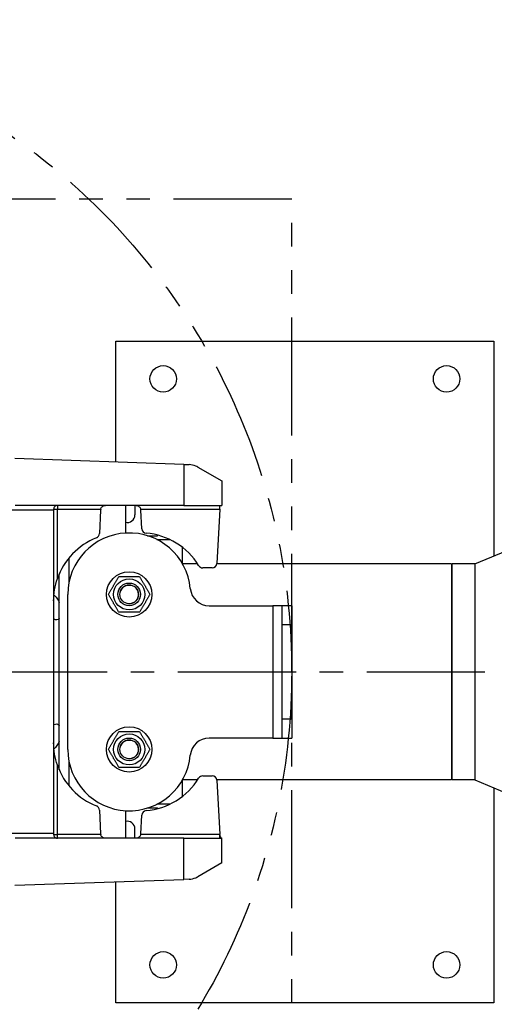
# Model space of a CAD drawing. Header units: millimetres. Extents: x 0 to 5940, y 0 to 4200.
# Tile 24 of 57: x 2561 to 2812, y 1230 to 1750. Entities that reach past the tile are written whole.
import ezdxf

# ---------------------------------------------------------------- set-up
doc = ezdxf.new("R2010")
doc.units = ezdxf.units.MM
doc.header["$LTSCALE"] = 50
doc.linetypes.add('MITTE', pattern=[2, 1.25, -0.25, 0.25, -0.25])
doc.linetypes.add('PHANTOM', pattern=[2.5, 1.25, -0.25, 0.25, -0.25, 0.25, -0.25])
for name, color, linetype in [('01-LINIE-025', 1, 'CONTINUOUS'), ('02-LINIE-035', 2, 'CONTINUOUS'), ('05-ACHSE', 1, 'MITTE')]:
    doc.layers.add(name, color=color, linetype=linetype)

msp = doc.modelspace()

# ---------------------------------------------------------------- linework, layer by layer
at = {"layer": '01-LINIE-025', "linetype": 'PHANTOM'}
for p, q in [((2704.84, 1655.45), (2014.84, 1655.45)), ((2704.84, 1155.44), (2704.84, 1655.44))]:
    msp.add_line(p, q, dxfattribs=at)
msp.add_circle((2359.84, 1405.44), 345, dxfattribs=at)
at = {"layer": '02-LINIE-035'}
for p, q in [((2611.84, 1516.45), (2611.84, 1580.44)), ((2611.84, 1580.44), (2811.84, 1580.44)), ((2811.84, 1580.44), (2811.84, 1466.76)), ((2647.84, 1515.19), (2558.36, 1518.31)), ((2647.84, 1515.19), (2650.5, 1515.1)), ((2647.84, 1515.19), (2647.84, 1493.44)), ((2655.15, 1513.76), (2667.84, 1506.44)), ((2667.84, 1506.44), (2667.84, 1493.44)), ((2578.84, 1490.94), (2554.84, 1490.94)), ((2647.84, 1493.44), (2558.57, 1493.44)), ((2578.84, 1491.44), (2578.84, 1490.94)), ((2578.84, 1491.44), (2580.84, 1491.44)), ((2578.84, 1490.94), (2578.84, 1319.94)), ((2580.84, 1493.44), (2580.84, 1491.44)), ((2580.84, 1491.44), (2603.77, 1491.44)), ((2580.84, 1454.77), (2580.84, 1491.44)), ((2603.72, 1491.07), (2603.06, 1478.56)), ((2616.84, 1493.44), (2616.84, 1478.88)), ((2621.84, 1493.44), (2621.84, 1488.44)), ((2624.92, 1491.44), (2666.74, 1491.44)), ((2625.49, 1481.18), (2624.97, 1491.07)), ((2647.84, 1493.44), (2666.58, 1493.44)), ((2666.74, 1491.44), (2665.24, 1462.81)), ((2666.74, 1491.44), (2666.84, 1493.3)), ((2666.84, 1493.44), (2667.84, 1493.44)), ((2666.84, 1493.3), (2666.84, 1493.44)), ((2628.6, 1477.44), (2633.84, 1477.44)), ((2633.51, 1475.44), (2640.33, 1475.44)), ((2633.84, 1477.44), (2633.84, 1477.79)), ((2646.84, 1471.43), (2646.84, 1462.94)), ((2801.84, 1462.59), (2821.84, 1470.94)), ((2586.84, 1465.56), (2586.84, 1452.12)), ((2655.01, 1462.59), (2647.05, 1462.59)), ((2662.74, 1460.44), (2657.74, 1460.44)), ((2789.34, 1462.59), (2665.22, 1462.59)), ((2789.34, 1462.59), (2789.34, 1348.29)), ((2789.84, 1348.29), (2789.84, 1462.59)), ((2801.84, 1462.59), (2789.84, 1462.59)), ((2801.84, 1462.59), (2801.84, 1348.29)), ((2581.84, 1433.83), (2581.84, 1457.33)), ((2586.34, 1364.44), (2586.34, 1446.44)), ((2661.15, 1440.44), (2694.84, 1440.44)), ((2699.84, 1440.44), (2694.84, 1440.44)), ((2694.84, 1440.44), (2694.84, 1370.44)), ((2704.84, 1440.44), (2699.84, 1440.44)), ((2699.84, 1430.44), (2699.84, 1440.44)), ((2704.84, 1440.44), (2704.84, 1430.44)), ((2581.84, 1433.83), (2581.84, 1433.63)), ((2581.84, 1377.25), (2581.84, 1433.63)), ((2699.84, 1430.44), (2704.84, 1430.44)), ((2699.84, 1380.44), (2699.84, 1430.44)), ((2704.84, 1430.44), (2704.84, 1380.44)), ((2704.84, 1380.44), (2699.84, 1380.44)), ((2699.84, 1370.44), (2699.84, 1380.44)), ((2704.84, 1380.44), (2704.84, 1370.44)), ((2581.84, 1377.25), (2581.84, 1377.05)), ((2581.84, 1353.55), (2581.84, 1377.05)), ((2694.84, 1370.44), (2661.15, 1370.44)), ((2694.84, 1370.44), (2699.84, 1370.44)), ((2699.84, 1370.44), (2704.84, 1370.44)), ((2580.84, 1319.44), (2580.84, 1356.11)), ((2586.84, 1358.76), (2586.84, 1345.31)), ((2657.74, 1350.44), (2662.74, 1350.44)), ((2646.84, 1347.94), (2646.84, 1339.44)), ((2655.01, 1348.29), (2647.05, 1348.29)), ((2789.34, 1348.29), (2665.22, 1348.29)), ((2665.24, 1348.07), (2666.74, 1319.44)), ((2801.84, 1348.29), (2789.84, 1348.29)), ((2801.84, 1348.29), (2821.84, 1339.94)), ((2811.84, 1344.11), (2811.84, 1230.44)), ((2628.6, 1333.44), (2633.84, 1333.44)), ((2640.33, 1335.44), (2633.51, 1335.44)), ((2633.84, 1333.44), (2633.84, 1333.08)), ((2603.06, 1332.31), (2603.72, 1319.81)), ((2616.84, 1332), (2616.84, 1317.44)), ((2624.97, 1319.81), (2625.49, 1329.7)), ((2578.84, 1319.94), (2554.84, 1319.94)), ((2578.84, 1319.94), (2578.84, 1319.44)), ((2578.84, 1319.44), (2580.84, 1319.44)), ((2580.84, 1317.44), (2580.84, 1319.44)), ((2603.77, 1319.44), (2580.84, 1319.44)), ((2621.84, 1317.44), (2621.84, 1322.44)), ((2666.74, 1319.44), (2624.92, 1319.44)), ((2666.84, 1317.58), (2666.74, 1319.44)), ((2647.84, 1317.44), (2558.57, 1317.44)), ((2647.84, 1317.44), (2666.58, 1317.44)), ((2647.84, 1295.69), (2647.84, 1317.44)), ((2666.84, 1317.44), (2666.84, 1317.58)), ((2666.84, 1317.44), (2667.21, 1317.44)), ((2667.21, 1317.44), (2667.84, 1317.44)), ((2667.84, 1304.44), (2667.84, 1317.44)), ((2667.84, 1304.44), (2655.15, 1297.11)), ((2558.36, 1292.56), (2647.84, 1295.69)), ((2611.84, 1230.44), (2611.84, 1294.43)), ((2650.5, 1295.78), (2647.84, 1295.69)), ((2811.84, 1230.44), (2611.84, 1230.44))]:
    msp.add_line(p, q, dxfattribs=at)
for centre, radius in [((2636.84, 1560.44), 7), ((2786.84, 1560.44), 7), ((2618.84, 1446.44), 12), ((2618.84, 1446.44), 8.25), ((2618.84, 1446.44), 6), ((2618.84, 1446.44), 6), ((2618.84, 1446.44), 4.93), ((2618.84, 1364.44), 12), ((2618.84, 1364.44), 8.25), ((2618.84, 1364.44), 6), ((2618.84, 1364.44), 6), ((2618.84, 1364.44), 4.93), ((2636.84, 1250.44), 7), ((2786.84, 1250.44), 7)]:
    msp.add_circle(centre, radius, dxfattribs=at)
for centre, radius, start, end in [((2606.22, 1490.94), 2.5, 168.463, 177), ((2622.47, 1490.94), 2.5, 3, 11.537), ((2617.84, 1488.44), 4, 255.5225, 0), ((2627.98, 1481.31), 2.5, 183, 265.3233), ((2614.84, 1442.94), 36, 111.7656, 160.8119), ((2618.84, 1446.44), 32.5, 5.4005, 180), ((2600.57, 1478.69), 2.5, 291.7656, 357), ((2624.84, 1442.94), 36, 31.2974, 85.3233), ((2657.74, 1462.94), 2.5, 211.2974, 270), ((2662.74, 1462.94), 2.5, 270, 357), ((2618.84, 1446.44), 4.95, 260, 170), ((2661.15, 1450.44), 10, 185.4005, 270), ((2661.15, 1360.44), 10, 90, 174.5995), ((2618.84, 1364.44), 4.95, 260, 170), ((2618.84, 1364.44), 32.5, 180, 354.5995), ((2614.84, 1367.94), 36, 199.1881, 248.2344), ((2624.84, 1367.94), 36, 274.6767, 328.7026), ((2657.74, 1347.94), 2.5, 90, 148.7026), ((2662.74, 1347.94), 2.5, 3, 90), ((2600.57, 1332.18), 2.5, 3, 68.2344), ((2627.98, 1329.57), 2.5, 94.6767, 177), ((2617.84, 1322.44), 4, 0, 104.4775), ((2606.22, 1319.94), 2.5, 183, 191.537), ((2622.47, 1319.94), 2.5, 348.463, 357), ((2668.75, 1319.22), 2, 183, 242.9547)]:
    msp.add_arc(centre, radius, start, end, dxfattribs=at)
for points, knots in [([(2655.15, 1513.76), (2654.81, 1513.96), (2654.44, 1514.15), (2652.94, 1514.78), (2651.71, 1515.05), (2650.5, 1515.1)], [4.1434367, 4.1434367, 4.1434367, 4.1434367, 4.2635705, 4.2635705, 4.6254999, 4.6254999, 4.6254999, 4.6254999]), ([(2580.84, 1493.44), (2580.59, 1493.44), (2580.31, 1493.39), (2579.78, 1493.16), (2579.53, 1492.98), (2579.2, 1492.6), (2579.07, 1492.4), (2578.89, 1491.95), (2578.84, 1491.69), (2578.84, 1491.44)], [0, 0, 0, 0, 0.1153889, 0.1153889, 0.2307778, 0.2307778, 0.3089625, 0.3089625, 0.3871472, 0.3871472, 0.3871472, 0.3871472]), ([(2603.77, 1491.44), (2603.82, 1491.69), (2603.91, 1491.95), (2604.17, 1492.4), (2604.33, 1492.6), (2604.74, 1492.98), (2605.02, 1493.16), (2605.62, 1493.39), (2605.93, 1493.44), (2606.22, 1493.44)], [1.0055842, 1.0055842, 1.0055842, 1.0055842, 1.0837689, 1.0837689, 1.1619536, 1.1619536, 1.2773425, 1.2773425, 1.3927314, 1.3927314, 1.3927314, 1.3927314]), ([(2622.47, 1493.44), (2622.76, 1493.44), (2623.07, 1493.39), (2623.66, 1493.16), (2623.95, 1492.98), (2624.35, 1492.6), (2624.51, 1492.4), (2624.77, 1491.95), (2624.87, 1491.69), (2624.92, 1491.44)], [0, 0, 0, 0, 0.1153889, 0.1153889, 0.2307778, 0.2307778, 0.3089625, 0.3089625, 0.3871472, 0.3871472, 0.3871472, 0.3871472]), ([(2578.84, 1442.94), (2578.84, 1444.82), (2579, 1446.87), (2579.68, 1450.94), (2580.21, 1452.95), (2580.84, 1454.77)], [0, 0, 0, 0, 0.578703, 0.578703, 1.157406, 1.157406, 1.157406, 1.157406]), ([(2578.99, 1446.14), (2579.03, 1446.11), (2579.07, 1446.08), (2579.11, 1446.05), (2579.59, 1445.67), (2580.11, 1445.12), (2581.06, 1443.79), (2581.49, 1443.01), (2581.84, 1442.21)], [-0.0246729, -0.0246729, -0.0246729, -0.0246729, 0, 0, 0, 0.289003, 0.289003, 0.5647459, 0.5647459, 0.5647459, 0.5647459]), ([(2581.84, 1433.63), (2581.49, 1433.26), (2581.06, 1433.03), (2580.11, 1432.92), (2579.59, 1433.04), (2579.02, 1433.35), (2578.93, 1433.4), (2578.84, 1433.46)], [1.5725108, 1.5725108, 1.5725108, 1.5725108, 1.8482537, 1.8482537, 2.1372567, 2.1372567, 2.1900469, 2.1900469, 2.1900469, 2.1900469]), ([(2578.84, 1377.41), (2578.93, 1377.47), (2579.02, 1377.52), (2579.11, 1377.57), (2579.59, 1377.83), (2580.11, 1377.96), (2581.06, 1377.84), (2581.49, 1377.61), (2581.84, 1377.25)], [-0.0527902, -0.0527902, -0.0527902, -0.0527902, 0, 0, 0, 0.289003, 0.289003, 0.5647459, 0.5647459, 0.5647459, 0.5647459]), ([(2580.84, 1356.11), (2580.21, 1357.93), (2579.68, 1359.94), (2579, 1364.01), (2578.84, 1366.06), (2578.84, 1367.94)], [2.286495, 2.286495, 2.286495, 2.286495, 2.865198, 2.865198, 3.443901, 3.443901, 3.443901, 3.443901]), ([(2581.84, 1368.67), (2581.49, 1367.86), (2581.06, 1367.09), (2580.11, 1365.75), (2579.59, 1365.21), (2579.07, 1364.8), (2579.03, 1364.76), (2578.99, 1364.73)], [1.5725108, 1.5725108, 1.5725108, 1.5725108, 1.8482537, 1.8482537, 2.1372567, 2.1372567, 2.1619296, 2.1619296, 2.1619296, 2.1619296]), ([(2578.84, 1319.44), (2578.84, 1319.18), (2578.89, 1318.93), (2579.07, 1318.47), (2579.2, 1318.27), (2579.53, 1317.89), (2579.78, 1317.72), (2580.31, 1317.49), (2580.59, 1317.44), (2580.84, 1317.44)], [1.0055842, 1.0055842, 1.0055842, 1.0055842, 1.0837689, 1.0837689, 1.1619536, 1.1619536, 1.2773425, 1.2773425, 1.3927314, 1.3927314, 1.3927314, 1.3927314]), ([(2606.22, 1317.44), (2605.93, 1317.44), (2605.62, 1317.49), (2605.02, 1317.72), (2604.74, 1317.89), (2604.33, 1318.27), (2604.17, 1318.47), (2603.91, 1318.93), (2603.82, 1319.18), (2603.77, 1319.44)], [0, 0, 0, 0, 0.1153889, 0.1153889, 0.2307778, 0.2307778, 0.3089625, 0.3089625, 0.3871472, 0.3871472, 0.3871472, 0.3871472]), ([(2624.92, 1319.44), (2624.87, 1319.18), (2624.77, 1318.93), (2624.51, 1318.47), (2624.35, 1318.27), (2623.95, 1317.89), (2623.66, 1317.72), (2623.07, 1317.49), (2622.76, 1317.44), (2622.47, 1317.44)], [1.0055842, 1.0055842, 1.0055842, 1.0055842, 1.0837689, 1.0837689, 1.1619536, 1.1619536, 1.2773425, 1.2773425, 1.3927314, 1.3927314, 1.3927314, 1.3927314]), ([(2666.78, 1318.63), (2666.79, 1318.4), (2666.84, 1318.18), (2666.99, 1317.78), (2667.09, 1317.6), (2667.21, 1317.44)], [0, 0, 0, 0, 0.0679894, 0.0679894, 0.1284976, 0.1284976, 0.1284976, 0.1284976]), ([(2650.5, 1295.78), (2651.71, 1295.82), (2652.94, 1296.09), (2654.44, 1296.73), (2654.81, 1296.91), (2655.15, 1297.11)], [4.646909, 4.646909, 4.646909, 4.646909, 5.0088385, 5.0088385, 5.1289722, 5.1289722, 5.1289722, 5.1289722])]:
    msp.add_open_spline(points, degree=3, knots=knots, dxfattribs=at)
for points in [[(2666.84, 1493.3), (2666.76, 1493.39), (2666.67, 1493.44), (2666.58, 1493.44)], [(2666.58, 1317.44), (2666.67, 1317.44), (2666.76, 1317.48), (2666.84, 1317.58)]]:
    msp.add_open_spline(points, degree=3, dxfattribs=at)
for points in [[(2607.87, 1446.44), (2610.62, 1451.19), (2613.36, 1455.94)], [(2613.36, 1455.94), (2618.84, 1455.94), (2624.33, 1455.94)], [(2624.33, 1455.94), (2627.07, 1451.19), (2629.81, 1446.44)], [(2613.36, 1436.94), (2610.62, 1441.69), (2607.87, 1446.44)], [(2629.81, 1446.44), (2627.07, 1441.69), (2624.33, 1436.94)], [(2624.33, 1436.94), (2618.84, 1436.94), (2613.36, 1436.94)], [(2607.87, 1364.44), (2610.62, 1369.19), (2613.36, 1373.94)], [(2613.36, 1373.94), (2618.84, 1373.94), (2624.33, 1373.94)], [(2624.33, 1373.94), (2627.07, 1369.19), (2629.81, 1364.44)], [(2613.36, 1354.94), (2610.62, 1359.69), (2607.87, 1364.44)], [(2629.81, 1364.44), (2627.07, 1359.69), (2624.33, 1354.94)], [(2624.33, 1354.94), (2618.84, 1354.94), (2613.36, 1354.94)]]:
    msp.add_rational_spline(points, [1, 1.15470053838, 1], degree=2, dxfattribs=at)
at = {"layer": '05-ACHSE'}
msp.add_line((2044.63, 1405.44), (3867.79, 1405.44), dxfattribs=at)

doc.saveas('drawing.dxf')
